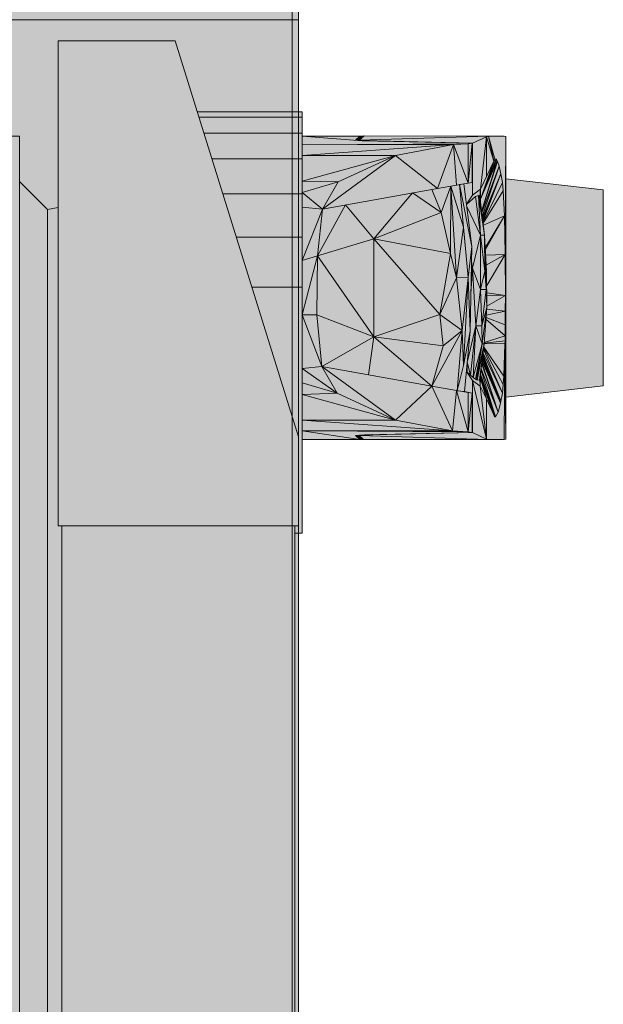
# Model space of a CAD drawing. Header units: metres. Extents: x -3.6 to 85.2, y -11 to 16.8.
# Tile 194 of 256: x 30.8731 to 30.9521, y 2.4168 to 2.55. Entities that reach past the tile are written whole.
import ezdxf

# ---------------------------------------------------------------- set-up
doc = ezdxf.new("R2010")
doc.units = ezdxf.units.M
doc.header["$MEASUREMENT"] = 0
for name, color, linetype in [('653 - Abdeckung.TB Verkofferung', 7, 'Continuous'), ('Neubau_612 - Struktur.Stahlbau', 7, 'Continuous'), ('Neubau_701 - Einrichtung.Möbel', 7, 'Continuous')]:
    doc.layers.add(name, color=color, linetype=linetype)

msp = doc.modelspace()

# ---------------------------------------------------------------- hatches: boundary and pattern name
at = {"layer": '653 - Abdeckung.TB Verkofferung', "linetype": 'Continuous', "lineweight": 0, "true_color": 0x1c1c1c}
for points in [[(30.08488, 3.34998), (30.91083, 3.34998), (30.91083, 2.54998), (30.08488, 2.54998)], [(30.08488, 2.54998), (30.91083, 2.54998), (30.91083, 1.74998), (30.08488, 1.74998)]]:
    msp.add_hatch(color=250, dxfattribs=at).paths.add_polyline_path(points)
at = {"layer": 'Neubau_701 - Einrichtung.Möbel', "linetype": 'Continuous', "lineweight": 0, "true_color": 0x3a3a3a}
for points in [[(30.89412, 2.54713), (30.87831, 2.54713), (30.87831, 2.48155), (30.91083, 2.48155), (30.91083, 2.49357), (30.89413, 2.54711)], [(30.91133, 2.5375), (30.89713, 2.5375), (30.89736, 2.53678), (30.91133, 2.53678)], [(30.91133, 2.53678), (30.89736, 2.53678), (30.89802, 2.53465), (30.91133, 2.53465)], [(30.91133, 2.53465), (30.89802, 2.53465), (30.89911, 2.53117), (30.91133, 2.53117)], [(30.91133, 2.53424), (30.91941, 2.5336), (30.91859, 2.53368), (30.91851, 2.53369), (30.9191, 2.53424)], [(30.91133, 2.53424), (30.91133, 2.53305), (30.91941, 2.5336)], [(30.91851, 2.53369), (30.91859, 2.53368), (30.919, 2.53364), (30.91901, 2.53369), (30.91905, 2.53372), (30.9191, 2.53424)], [(30.91968, 2.53429), (30.91901, 2.53369), (30.93651, 2.53424)], [(30.93651, 2.53424), (30.91901, 2.53369), (30.91957, 2.53363), (30.93435, 2.53329), (30.93627, 2.53416)], [(30.9191, 2.53424), (30.91905, 2.53372), (30.91962, 2.53424)], [(30.93627, 2.53416), (30.93435, 2.53329), (30.93435, 2.52623), (30.93545, 2.52705)], [(30.93545, 2.52705), (30.93627, 2.5288), (30.93627, 2.53416)], [(30.93627, 2.53416), (30.93723, 2.53086), (30.93651, 2.53424)], [(30.93627, 2.53416), (30.93627, 2.5288), (30.93723, 2.53086)], [(30.93739, 2.53113), (30.93756, 2.53111), (30.93759, 2.53109), (30.9377, 2.53089), (30.93774, 2.53081), (30.93796, 2.53015), (30.9382, 2.52912), (30.9384, 2.52796), (30.93852, 2.52684), (30.9387, 2.52347), (30.9388, 2.51821), (30.93885, 2.53417), (30.93865, 2.53424), (30.93651, 2.53424)], [(30.93651, 2.53424), (30.93723, 2.53086), (30.93739, 2.53113)], [(30.93885, 2.53417), (30.9388, 2.51821), (30.93885, 2.49326)], [(30.91941, 2.5336), (30.91133, 2.53305), (30.93379, 2.53318)], [(30.93379, 2.53318), (30.91133, 2.53305), (30.93177, 2.53308)], [(30.93177, 2.53308), (30.91133, 2.53162), (30.92393, 2.53162)], [(30.93177, 2.53308), (30.91133, 2.53305), (30.91133, 2.53162)], [(30.919, 2.53364), (30.91906, 2.53364), (30.91907, 2.53367), (30.91901, 2.53369)], [(30.91907, 2.53367), (30.91956, 2.53363), (30.91901, 2.53369)], [(30.91906, 2.53364), (30.91941, 2.5336), (30.91956, 2.5336), (30.91957, 2.53363), (30.91907, 2.53367)], [(30.93379, 2.53318), (30.93431, 2.53328), (30.91941, 2.5336)], [(30.91957, 2.53363), (30.91956, 2.5336), (30.91957, 2.5336)], [(30.91957, 2.53363), (30.91959, 2.5336), (30.91973, 2.5336)], [(30.91957, 2.53363), (30.91973, 2.5336), (30.93431, 2.53328), (30.93431, 2.53326), (30.93435, 2.53329)], [(30.91957, 2.53363), (30.91957, 2.5336), (30.91959, 2.5336)], [(30.92393, 2.53162), (30.92961, 2.52714), (30.93177, 2.53308)], [(30.93177, 2.53308), (30.92961, 2.52714), (30.93221, 2.52761)], [(30.93177, 2.53308), (30.93379, 2.52789), (30.93379, 2.53318)], [(30.93221, 2.52761), (30.93379, 2.52789), (30.93177, 2.53308)], [(30.93435, 2.53329), (30.93431, 2.53326), (30.93431, 2.52798), (30.93318, 2.52778), (30.93354, 2.52505), (30.93435, 2.52623)], [(30.93431, 2.53328), (30.93379, 2.52789), (30.93431, 2.52798)], [(30.93431, 2.53328), (30.93379, 2.53318), (30.93379, 2.52789)], [(30.91133, 2.52813), (30.92393, 2.53162), (30.91133, 2.53162)], [(30.91133, 2.52813), (30.91617, 2.52804), (30.92393, 2.53162)], [(30.92393, 2.53162), (30.91406, 2.52437), (30.92961, 2.52714)], [(30.92393, 2.53162), (30.91617, 2.52804), (30.91406, 2.52437)], [(30.91133, 2.53117), (30.89911, 2.53117), (30.90058, 2.52644), (30.91133, 2.52644)], [(30.93739, 2.53113), (30.93723, 2.53086), (30.93545, 2.52571)], [(30.93545, 2.52571), (30.93756, 2.53111), (30.93739, 2.53113)], [(30.93545, 2.52571), (30.93759, 2.53109), (30.93756, 2.53111)], [(30.93759, 2.53109), (30.93545, 2.52571), (30.9377, 2.53089)], [(30.9377, 2.53089), (30.93545, 2.52571), (30.93545, 2.52515), (30.93559, 2.52403)], [(30.93655, 2.52937), (30.93662, 2.52956), (30.93545, 2.52705), (30.93545, 2.52571), (30.93723, 2.53086)], [(30.9377, 2.53089), (30.93559, 2.52402), (30.93774, 2.53081)], [(30.93774, 2.53081), (30.93559, 2.52402), (30.9356, 2.52396), (30.93796, 2.53015)], [(30.93723, 2.53086), (30.93662, 2.52956), (30.93655, 2.52937)], [(30.9356, 2.52396), (30.93561, 2.52385), (30.93796, 2.53015)], [(30.93561, 2.52385), (30.93568, 2.52335), (30.93796, 2.53015)], [(30.93568, 2.52335), (30.93569, 2.52325), (30.9382, 2.52912), (30.93796, 2.53015)], [(30.93569, 2.52325), (30.93573, 2.52295), (30.9382, 2.52912)], [(30.93573, 2.52295), (30.93576, 2.5227), (30.9382, 2.52912)], [(30.93576, 2.5227), (30.93578, 2.52258), (30.9384, 2.52796), (30.9382, 2.52912)], [(30.87309, 1.77187), (30.87687, 1.77565), (30.87687, 2.52432), (30.87309, 2.52809)], [(30.91133, 2.52659), (30.91617, 2.52804), (30.91133, 2.52813)], [(30.91617, 2.52804), (30.91133, 2.52659), (30.91406, 2.52437)], [(30.93261, 2.52768), (30.93145, 2.52747), (30.93312, 2.52193)], [(30.93379, 2.52789), (30.93261, 2.52768), (30.93318, 2.52778)], [(30.93318, 2.52778), (30.93261, 2.52768), (30.93429, 2.51931)], [(30.93379, 2.51512), (30.93429, 2.51931), (30.93261, 2.52768)], [(30.93312, 2.52193), (30.93379, 2.51512), (30.93261, 2.52768)], [(30.93379, 2.52789), (30.93318, 2.52778), (30.93431, 2.52798)], [(30.9384, 2.52796), (30.93578, 2.52258), (30.93579, 2.52248), (30.93852, 2.52684)], [(30.93885, 2.49895), (30.95206, 2.50048), (30.95206, 2.52695), (30.93885, 2.52848)], [(30.91133, 2.52644), (30.90058, 2.52644), (30.9024, 2.52059), (30.91133, 2.52059)], [(30.91133, 2.52659), (30.91133, 2.52464), (30.91406, 2.52437)], [(30.92625, 2.52655), (30.91718, 2.52493), (30.92099, 2.52033)], [(30.92099, 2.52033), (30.93014, 2.52389), (30.92625, 2.52655)], [(30.92886, 2.52701), (30.92625, 2.52655), (30.93014, 2.52389)], [(30.93145, 2.52747), (30.92886, 2.52701), (30.93014, 2.52389)], [(30.93014, 2.52389), (30.93136, 2.51837), (30.93145, 2.52747)], [(30.93136, 2.51837), (30.93221, 2.51505), (30.93145, 2.52747)], [(30.93221, 2.51505), (30.93312, 2.52193), (30.93145, 2.52747)], [(30.93435, 2.52623), (30.93354, 2.52505), (30.93354, 2.52501), (30.93475, 2.52605), (30.93517, 2.52621), (30.93534, 2.52601), (30.93545, 2.52705)], [(30.93517, 2.52621), (30.93475, 2.52605), (30.93544, 2.52085)], [(30.93544, 2.52085), (30.93599, 2.52085), (30.93517, 2.52621)], [(30.93517, 2.52621), (30.93599, 2.52085), (30.93534, 2.52601)], [(30.93545, 2.52705), (30.93534, 2.52601), (30.93545, 2.52571)], [(30.93579, 2.52248), (30.93583, 2.52217), (30.9387, 2.52347), (30.93852, 2.52684)], [(30.91339, 2.51805), (30.92099, 2.52033), (30.91718, 2.52493)], [(30.91406, 2.52437), (30.91339, 2.51805), (30.91718, 2.52493)], [(30.93475, 2.52605), (30.93354, 2.52501), (30.93358, 2.52471), (30.93544, 2.52085)], [(30.93537, 2.52575), (30.93545, 2.52571), (30.93534, 2.52601)], [(30.93545, 2.52515), (30.93545, 2.52571), (30.93537, 2.52575)], [(30.87687, 2.52432), (30.87687, 1.77565), (30.87831, 1.77539), (30.87831, 1.81872), (30.87881, 1.81872), (30.87881, 2.48155), (30.87831, 2.48155), (30.87831, 2.52457)], [(30.91133, 2.52464), (30.91133, 2.5174), (30.91406, 2.52437)], [(30.91133, 2.5174), (30.91339, 2.51805), (30.91406, 2.52437)], [(30.92099, 2.52033), (30.93136, 2.51837), (30.93014, 2.52389)], [(30.93358, 2.52471), (30.93429, 2.51931), (30.93424, 2.5173), (30.93434, 2.51638), (30.93544, 2.52085)], [(30.93858, 2.52342), (30.93583, 2.52217), (30.93599, 2.52085), (30.93609, 2.51912), (30.93858, 2.52328)], [(30.9387, 2.52347), (30.93609, 2.51912), (30.9361, 2.51892)], [(30.9361, 2.51892), (30.93615, 2.51813), (30.9388, 2.51821), (30.9387, 2.52347)], [(30.9387, 2.52347), (30.93858, 2.52342), (30.93858, 2.52328)], [(30.93312, 2.52193), (30.93221, 2.51505), (30.93379, 2.51512)], [(30.93544, 2.52085), (30.93434, 2.51638), (30.93543, 2.51349)], [(30.93544, 2.52085), (30.93543, 2.51349), (30.93601, 2.51595)], [(30.93599, 2.52085), (30.93544, 2.52085), (30.93601, 2.51595)], [(30.93599, 2.52085), (30.93601, 2.51595), (30.93623, 2.51349)], [(30.93623, 2.51349), (30.93627, 2.51595), (30.93599, 2.52085)], [(30.90452, 2.5138), (30.91133, 2.5138), (30.91133, 2.52059), (30.9024, 2.52059)], [(30.92099, 2.50709), (30.92099, 2.52033), (30.91339, 2.51805)], [(30.93136, 2.51837), (30.92099, 2.52033), (30.92995, 2.51009)], [(30.92099, 2.52033), (30.92099, 2.50709), (30.92995, 2.51009)], [(30.93221, 2.51505), (30.93136, 2.51837), (30.92995, 2.51009)], [(30.93403, 2.50787), (30.93429, 2.51931), (30.93379, 2.51512)], [(30.93615, 2.51813), (30.93622, 2.51679), (30.93858, 2.51809), (30.93858, 2.5182)], [(30.9388, 2.51821), (30.93622, 2.51679), (30.93627, 2.51595), (30.93628, 2.51401)], [(30.93628, 2.51401), (30.93628, 2.51304), (30.93881, 2.51266), (30.9388, 2.51821)], [(30.93858, 2.5182), (30.93858, 2.51809), (30.93874, 2.51818), (30.93874, 2.51821)], [(30.93874, 2.51821), (30.93874, 2.51818), (30.9388, 2.51821)], [(30.9388, 2.51821), (30.93881, 2.51266), (30.93885, 2.4941)], [(30.91133, 2.51005), (30.91339, 2.51805), (30.91133, 2.5174)], [(30.91328, 2.51005), (30.91339, 2.51805), (30.91133, 2.51005)], [(30.92099, 2.50709), (30.91339, 2.51805), (30.91328, 2.51005)], [(30.93417, 2.51391), (30.93434, 2.51638), (30.93424, 2.5173)], [(30.93434, 2.51638), (30.93414, 2.5129), (30.93403, 2.50787), (30.93366, 2.50381), (30.93483, 2.50859)], [(30.93417, 2.51391), (30.93414, 2.5129), (30.93434, 2.51638)], [(30.93434, 2.51638), (30.93483, 2.50859), (30.93543, 2.51349)], [(30.93543, 2.51349), (30.93623, 2.51349), (30.93601, 2.51595)], [(30.93623, 2.51349), (30.93628, 2.51116), (30.93628, 2.51156), (30.93627, 2.51595)], [(30.92995, 2.51009), (30.93294, 2.50795), (30.93221, 2.51505)], [(30.93379, 2.51512), (30.93221, 2.51505), (30.93294, 2.50795)], [(30.93379, 2.51512), (30.93294, 2.50795), (30.93316, 2.50323)], [(30.93379, 2.51512), (30.93316, 2.50323), (30.93403, 2.50787)], [(30.90452, 2.5138), (30.91083, 2.49357), (30.91083, 2.48155), (30.91033, 2.48155), (30.91033, 2.48055), (30.91133, 2.48055), (30.91133, 2.5138)], [(30.93543, 2.51349), (30.93483, 2.50859), (30.9356, 2.50859)], [(30.93543, 2.51349), (30.9356, 2.50859), (30.93623, 2.51349)], [(30.93629, 2.51104), (30.93623, 2.51349), (30.9356, 2.50859)], [(30.93628, 2.51272), (30.93881, 2.51266), (30.93628, 2.51304)], [(30.93629, 2.51122), (30.93629, 2.51104), (30.93627, 2.51083), (30.9388, 2.51056), (30.93881, 2.51266)], [(30.93629, 2.51122), (30.93881, 2.51266), (30.93628, 2.51272)], [(30.93628, 2.51116), (30.93629, 2.51104), (30.93628, 2.51156)], [(30.93881, 2.51266), (30.9388, 2.51056), (30.93885, 2.4941)], [(30.93629, 2.51104), (30.9356, 2.50859), (30.93566, 2.50614)], [(30.93595, 2.50614), (30.93629, 2.51104), (30.93566, 2.50614)], [(30.93622, 2.51001), (30.93619, 2.5097), (30.93879, 2.50871), (30.9388, 2.51056)], [(30.93622, 2.51001), (30.93858, 2.51052), (30.93858, 2.51059), (30.93627, 2.51083)], [(30.93858, 2.51059), (30.93858, 2.51052), (30.93869, 2.51054), (30.93869, 2.51058)], [(30.93869, 2.51054), (30.9388, 2.51056), (30.93869, 2.51058)], [(30.93879, 2.50871), (30.93885, 2.4941), (30.9388, 2.51056)], [(30.91133, 2.50279), (30.91397, 2.50307), (30.91133, 2.51005)], [(30.91328, 2.51005), (30.91133, 2.51005), (30.91397, 2.50307)], [(30.91397, 2.50307), (30.92099, 2.50709), (30.91328, 2.51005)], [(30.92995, 2.51009), (30.92099, 2.50709), (30.93041, 2.50587)], [(30.92995, 2.51009), (30.93041, 2.50587), (30.93294, 2.50795)], [(30.93618, 2.50946), (30.93596, 2.50633), (30.93877, 2.50723)], [(30.93619, 2.5097), (30.93618, 2.50946), (30.93877, 2.50723), (30.93879, 2.50871)], [(30.92886, 2.50042), (30.9323, 2.4998), (30.93294, 2.50795)], [(30.93294, 2.50795), (30.93041, 2.50587), (30.92886, 2.50042)], [(30.9323, 2.4998), (30.93316, 2.50323), (30.93294, 2.50795)], [(30.93316, 2.50323), (30.9323, 2.4998), (30.93329, 2.49968), (30.93403, 2.50787)], [(30.93366, 2.50381), (30.93365, 2.50365), (30.93407, 2.50192), (30.93483, 2.50859)], [(30.93407, 2.50192), (30.93444, 2.5016), (30.93483, 2.50859)], [(30.93483, 2.50859), (30.93444, 2.5016), (30.93566, 2.50614)], [(30.93483, 2.50859), (30.93566, 2.50614), (30.9356, 2.50859)], [(30.93879, 2.50871), (30.93877, 2.50723), (30.93885, 2.49326)], [(30.91397, 2.50307), (30.92027, 2.50195), (30.92099, 2.50709)], [(30.92027, 2.50195), (30.92886, 2.50042), (30.92099, 2.50709)], [(30.92099, 2.50709), (30.92886, 2.50042), (30.93041, 2.50587)], [(30.93596, 2.50624), (30.93595, 2.50618), (30.93875, 2.50613), (30.93876, 2.50655)], [(30.93596, 2.50633), (30.93596, 2.50624), (30.93876, 2.50655), (30.93877, 2.50723)], [(30.93876, 2.50655), (30.93875, 2.50613), (30.93885, 2.4941)], [(30.93877, 2.50723), (30.93876, 2.50655), (30.93885, 2.4941)], [(30.93566, 2.50614), (30.93444, 2.5016), (30.93476, 2.50138)], [(30.93476, 2.50138), (30.93492, 2.50129), (30.93566, 2.50614)], [(30.93492, 2.50129), (30.935, 2.50125), (30.93595, 2.50614)], [(30.93492, 2.50129), (30.93595, 2.50614), (30.93566, 2.50614)], [(30.935, 2.50125), (30.9353, 2.50127), (30.93595, 2.50614)], [(30.9359, 2.50578), (30.9353, 2.50127), (30.93534, 2.50142), (30.93582, 2.50514)], [(30.93579, 2.50487), (30.93577, 2.50475), (30.93821, 2.49839), (30.9384, 2.49946)], [(30.93582, 2.50514), (30.93579, 2.50487), (30.9384, 2.49946), (30.93586, 2.50542)], [(30.9359, 2.50579), (30.93582, 2.50514), (30.93595, 2.50614)], [(30.93586, 2.50542), (30.9384, 2.49946), (30.93852, 2.50064), (30.93587, 2.50555)], [(30.93589, 2.50567), (30.93587, 2.50555), (30.93852, 2.50064), (30.9386, 2.50179)], [(30.93595, 2.50618), (30.93595, 2.50614), (30.93589, 2.50567), (30.9386, 2.50179), (30.93875, 2.50613)], [(30.9386, 2.50179), (30.93852, 2.50064), (30.9384, 2.49946), (30.93821, 2.49839), (30.93816, 2.49814), (30.93784, 2.49689), (30.93749, 2.49627), (30.9374, 2.49629), (30.9373, 2.49641), (30.93702, 2.49702), (30.93655, 2.49807), (30.93627, 2.49869), (30.93627, 2.49327), (30.9365, 2.49319), (30.93865, 2.49319), (30.93875, 2.50613)], [(30.93865, 2.49319), (30.93885, 2.49326), (30.93875, 2.50613)], [(30.93365, 2.50365), (30.93364, 2.50349), (30.93362, 2.50233), (30.93407, 2.50192)], [(30.93562, 2.50358), (30.9356, 2.50343), (30.93784, 2.49689)], [(30.93563, 2.50368), (30.93562, 2.50358), (30.93784, 2.49689)], [(30.93565, 2.50379), (30.93563, 2.50368), (30.93784, 2.49689), (30.93816, 2.49814)], [(30.93569, 2.50409), (30.93565, 2.50379), (30.93816, 2.49814)], [(30.93569, 2.50409), (30.93816, 2.49814), (30.9357, 2.50417)], [(30.9357, 2.50417), (30.93816, 2.49814), (30.93573, 2.50443)], [(30.93574, 2.50452), (30.93573, 2.50445), (30.93821, 2.49839)], [(30.93573, 2.50445), (30.93573, 2.50443), (30.93816, 2.49814), (30.93821, 2.49839)], [(30.93574, 2.50452), (30.93821, 2.49839), (30.93577, 2.50475)], [(30.91133, 2.50279), (30.91607, 2.49947), (30.91397, 2.50307)], [(30.91133, 2.50086), (30.91607, 2.49947), (30.91133, 2.50279)], [(30.92392, 2.49581), (30.91397, 2.50307), (30.91607, 2.49947)], [(30.92886, 2.50042), (30.91397, 2.50307), (30.92392, 2.49581)], [(30.91397, 2.50307), (30.92886, 2.50042), (30.92027, 2.50195)], [(30.93354, 2.50239), (30.93329, 2.49968), (30.93431, 2.49945), (30.93431, 2.49417), (30.93435, 2.49414), (30.93435, 2.5012)], [(30.93354, 2.50242), (30.93362, 2.50233), (30.93364, 2.50349)], [(30.93354, 2.50239), (30.93435, 2.5012), (30.93539, 2.50043), (30.93534, 2.50142), (30.9353, 2.50127), (30.935, 2.50125), (30.93492, 2.50129), (30.93476, 2.50138), (30.93444, 2.5016), (30.93407, 2.50192), (30.93362, 2.50233), (30.93354, 2.50242)], [(30.9355, 2.50267), (30.93542, 2.50205), (30.93749, 2.49627)], [(30.93551, 2.5027), (30.9355, 2.50267), (30.93749, 2.49627), (30.93784, 2.49689)], [(30.93552, 2.50276), (30.93551, 2.5027), (30.93784, 2.49689)], [(30.9356, 2.50343), (30.93552, 2.50276), (30.93784, 2.49689)], [(30.93627, 2.49327), (30.93539, 2.50043), (30.93435, 2.5012)], [(30.93435, 2.5012), (30.93435, 2.49414), (30.93627, 2.49327)], [(30.93534, 2.50142), (30.93545, 2.50178), (30.93542, 2.50194), (30.93541, 2.50195)], [(30.93534, 2.50142), (30.93545, 2.50149), (30.93545, 2.50178)], [(30.93545, 2.50149), (30.93534, 2.50142), (30.93539, 2.50043)], [(30.93545, 2.50149), (30.93539, 2.50043), (30.93627, 2.49869)], [(30.93542, 2.50205), (30.93541, 2.50195), (30.93545, 2.50178), (30.93749, 2.49627)], [(30.93545, 2.50154), (30.93749, 2.49627), (30.93545, 2.50178)], [(30.93545, 2.50154), (30.9373, 2.49641), (30.93749, 2.49627)], [(30.9373, 2.49641), (30.93545, 2.50154), (30.93545, 2.50149)], [(30.93627, 2.49869), (30.9373, 2.49641), (30.93545, 2.50149)], [(30.91133, 2.4993), (30.91607, 2.49947), (30.91133, 2.50086)], [(30.92886, 2.50042), (30.92392, 2.49581), (30.93165, 2.49436)], [(30.93221, 2.49982), (30.92886, 2.50042), (30.93165, 2.49436)], [(30.93221, 2.49982), (30.93165, 2.49436), (30.93379, 2.49425)], [(30.93379, 2.49425), (30.93379, 2.49954), (30.93221, 2.49982)], [(30.9323, 2.4998), (30.93379, 2.49954), (30.93329, 2.49968)], [(30.93329, 2.49968), (30.93379, 2.49954), (30.93431, 2.49945)], [(30.93379, 2.49425), (30.93431, 2.49945), (30.93379, 2.49954)], [(30.93539, 2.50043), (30.93627, 2.49327), (30.93627, 2.49869)], [(30.91133, 2.4993), (30.92392, 2.49581), (30.91607, 2.49947)], [(30.91133, 2.49581), (30.92392, 2.49581), (30.91133, 2.4993)], [(30.93379, 2.49425), (30.93431, 2.49415), (30.93431, 2.49945)], [(30.93655, 2.49807), (30.93702, 2.49702), (30.9373, 2.49641)], [(30.91133, 2.49581), (30.93165, 2.49436), (30.92392, 2.49581)], [(30.91133, 2.49581), (30.91133, 2.49438), (30.93165, 2.49436)], [(30.9373, 2.49641), (30.9374, 2.49629), (30.93749, 2.49627), (30.93747, 2.49629)], [(30.91133, 2.49319), (30.9191, 2.49319), (30.91133, 2.49438)], [(30.9191, 2.49319), (30.91851, 2.49375), (30.91861, 2.49375), (30.91974, 2.49384), (30.93431, 2.49415), (30.93379, 2.49425), (30.91133, 2.49438)], [(30.91133, 2.49438), (30.93379, 2.49425), (30.93165, 2.49436)], [(30.91851, 2.49374), (30.9191, 2.49319), (30.91905, 2.4937), (30.91901, 2.49374), (30.91901, 2.49378)], [(30.92082, 2.49384), (30.91913, 2.49377), (30.91901, 2.49374), (30.9365, 2.49319), (30.93627, 2.49327), (30.93435, 2.49414)], [(30.91901, 2.49378), (30.91901, 2.49374), (30.91907, 2.49376), (30.91907, 2.49378)], [(30.9365, 2.49319), (30.91901, 2.49374), (30.91961, 2.49319)], [(30.9191, 2.49319), (30.91917, 2.49359), (30.91905, 2.4937)], [(30.91913, 2.49379), (30.91907, 2.49378), (30.91907, 2.49376), (30.91913, 2.49377)], [(30.91917, 2.49359), (30.9191, 2.49319), (30.91961, 2.49319)], [(30.91974, 2.49384), (30.91914, 2.49379), (30.91913, 2.49377), (30.92082, 2.49384), (30.92081, 2.49386)], [(30.93431, 2.49417), (30.93431, 2.49415), (30.92089, 2.49386), (30.92082, 2.49384), (30.93435, 2.49414)], [(30.92089, 2.49386), (30.92082, 2.49386), (30.92082, 2.49384)], [(30.91033, 2.48155), (30.87881, 2.48155), (30.87881, 1.81872), (30.91033, 1.81872)]]:
    msp.add_hatch(color=250, dxfattribs=at).paths.add_polyline_path(points)

# ---------------------------------------------------------------- linework, layer by layer
at = {"layer": '653 - Abdeckung.TB Verkofferung', "color": 1, "linetype": 'Continuous', "lineweight": 18, "flags": 128}
for points in [[(30.08488, 3.34998), (30.91083, 3.34998), (30.91083, 2.54998), (30.08488, 2.54998)], [(30.08488, 2.54998), (30.91083, 2.54998), (30.91083, 1.74998), (30.08488, 1.74998)]]:
    msp.add_lwpolyline(points, close=True, dxfattribs=at)
at = {"layer": 'Neubau_612 - Struktur.Stahlbau', "color": 1, "linetype": 'Continuous', "lineweight": 13}
msp.add_line((30.90997, 0.38998), (30.90997, 5.40998), dxfattribs=at)
at = {"layer": 'Neubau_701 - Einrichtung.Möbel', "color": 7, "linetype": 'Continuous', "lineweight": 13, "true_color": 0xebebeb}
for p, q in [((30.87831, 2.54713), (30.87831, 2.48155)), ((30.87831, 2.54713), (30.89412, 2.54713)), ((30.89412, 2.54713), (30.89413, 2.54711)), ((30.89413, 2.54711), (30.91083, 2.49357)), ((30.91133, 2.5375), (30.89713, 2.5375)), ((30.91133, 2.53678), (30.91133, 2.5375)), ((30.89736, 2.53678), (30.91133, 2.53678)), ((30.91133, 2.53465), (30.91133, 2.53678)), ((30.81431, 2.53421), (30.87309, 2.53421)), ((30.87309, 2.53421), (30.87309, 1.76575)), ((30.91133, 2.53465), (30.89802, 2.53465)), ((30.91133, 2.53117), (30.91133, 2.53465)), ((30.91133, 2.53424), (30.9191, 2.53424)), ((30.91941, 2.5336), (30.91133, 2.53424)), ((30.91851, 2.53369), (30.9191, 2.53424)), ((30.91968, 2.53429), (30.91901, 2.53369)), ((30.93651, 2.53424), (30.91901, 2.53369)), ((30.9191, 2.53424), (30.91905, 2.53372)), ((30.9191, 2.53424), (30.91962, 2.53424)), ((30.93651, 2.53424), (30.91968, 2.53429)), ((30.93627, 2.53416), (30.93435, 2.53329)), ((30.93545, 2.52705), (30.93627, 2.53416)), ((30.93651, 2.53424), (30.93627, 2.53416)), ((30.93627, 2.53416), (30.93627, 2.5288)), ((30.93627, 2.53416), (30.93723, 2.53086)), ((30.93865, 2.53424), (30.93651, 2.53424)), ((30.93739, 2.53113), (30.93651, 2.53424)), ((30.93723, 2.53086), (30.93651, 2.53424)), ((30.93885, 2.53417), (30.93865, 2.53424)), ((30.9388, 2.51821), (30.93885, 2.53417)), ((30.93885, 2.53417), (30.93885, 2.49326)), ((30.93379, 2.53318), (30.91133, 2.53305)), ((30.91133, 2.53162), (30.93177, 2.53308)), ((30.91133, 2.53305), (30.93177, 2.53308)), ((30.91851, 2.53369), (30.91941, 2.5336)), ((30.91901, 2.53369), (30.919, 2.53364)), ((30.91901, 2.53369), (30.91907, 2.53367)), ((30.91906, 2.53364), (30.91907, 2.53367)), ((30.91907, 2.53367), (30.91957, 2.53363)), ((30.91941, 2.5336), (30.93431, 2.53328)), ((30.91957, 2.53363), (30.91957, 2.5336)), ((30.91959, 2.5336), (30.91957, 2.53363)), ((30.91957, 2.53363), (30.91973, 2.5336)), ((30.93435, 2.53329), (30.91957, 2.53363)), ((30.93177, 2.53308), (30.92393, 2.53162)), ((30.93177, 2.53308), (30.92961, 2.52714)), ((30.93177, 2.53308), (30.93379, 2.53318)), ((30.93177, 2.53308), (30.93221, 2.52761)), ((30.93379, 2.52789), (30.93177, 2.53308)), ((30.93431, 2.53328), (30.93379, 2.53318)), ((30.93379, 2.52789), (30.93431, 2.53328)), ((30.93379, 2.53318), (30.93379, 2.52789)), ((30.93435, 2.53329), (30.93431, 2.53326)), ((30.93431, 2.53328), (30.93431, 2.52798)), ((30.93435, 2.52623), (30.93435, 2.53329)), ((30.92393, 2.53162), (30.91133, 2.53162)), ((30.92393, 2.53162), (30.91133, 2.52813)), ((30.91406, 2.52437), (30.92393, 2.53162)), ((30.91617, 2.52804), (30.92393, 2.53162)), ((30.92961, 2.52714), (30.92393, 2.53162)), ((30.91133, 2.53117), (30.89911, 2.53117)), ((30.91133, 2.52644), (30.91133, 2.53117)), ((30.93739, 2.53113), (30.93545, 2.52571)), ((30.93756, 2.53111), (30.93545, 2.52571)), ((30.93545, 2.52571), (30.93759, 2.53109)), ((30.93545, 2.52571), (30.9377, 2.53089)), ((30.93723, 2.53086), (30.93545, 2.52705)), ((30.93545, 2.52571), (30.93723, 2.53086)), ((30.9377, 2.53089), (30.93559, 2.52403)), ((30.93559, 2.52402), (30.93774, 2.53081)), ((30.93723, 2.53086), (30.93739, 2.53113)), ((30.93756, 2.53111), (30.93739, 2.53113)), ((30.93759, 2.53109), (30.93756, 2.53111)), ((30.9377, 2.53089), (30.93759, 2.53109)), ((30.93774, 2.53081), (30.9377, 2.53089)), ((30.93774, 2.53081), (30.93796, 2.53015)), ((30.93796, 2.53015), (30.9356, 2.52396)), ((30.93796, 2.53015), (30.93561, 2.52385)), ((30.93568, 2.52335), (30.93796, 2.53015)), ((30.93569, 2.52325), (30.9382, 2.52912)), ((30.9382, 2.52912), (30.93573, 2.52295)), ((30.93576, 2.5227), (30.9382, 2.52912)), ((30.9382, 2.52912), (30.93796, 2.53015)), ((30.9384, 2.52796), (30.9382, 2.52912)), ((30.87309, 2.52809), (30.87687, 2.52432)), ((30.91617, 2.52804), (30.91133, 2.52813)), ((30.91617, 2.52804), (30.91133, 2.52659)), ((30.91406, 2.52437), (30.91617, 2.52804)), ((30.92961, 2.52714), (30.93221, 2.52761)), ((30.93221, 2.52761), (30.93379, 2.52789)), ((30.93318, 2.52778), (30.93261, 2.52768)), ((30.93379, 2.51512), (30.93261, 2.52768)), ((30.93261, 2.52768), (30.93429, 2.51931)), ((30.93312, 2.52193), (30.93261, 2.52768)), ((30.93318, 2.52778), (30.93379, 2.52789)), ((30.93429, 2.51931), (30.93318, 2.52778)), ((30.93379, 2.52789), (30.93431, 2.52798)), ((30.9384, 2.52796), (30.93578, 2.52258)), ((30.93852, 2.52684), (30.9384, 2.52796)), ((30.95206, 2.52695), (30.93885, 2.52848)), ((30.90058, 2.52644), (30.91133, 2.52644)), ((30.91406, 2.52437), (30.91133, 2.52659)), ((30.91133, 2.52059), (30.91133, 2.52644)), ((30.92961, 2.52714), (30.91406, 2.52437)), ((30.92099, 2.52033), (30.92625, 2.52655)), ((30.92625, 2.52655), (30.93014, 2.52389)), ((30.92886, 2.52701), (30.93014, 2.52389)), ((30.93014, 2.52389), (30.93145, 2.52747)), ((30.93136, 2.51837), (30.93145, 2.52747)), ((30.93145, 2.52747), (30.93221, 2.51505)), ((30.93145, 2.52747), (30.93312, 2.52193)), ((30.93354, 2.52505), (30.93435, 2.52623)), ((30.93435, 2.52623), (30.93545, 2.52705)), ((30.93475, 2.52605), (30.93517, 2.52621)), ((30.93517, 2.52621), (30.93544, 2.52085)), ((30.93517, 2.52621), (30.93599, 2.52085)), ((30.93517, 2.52621), (30.93534, 2.52601)), ((30.93534, 2.52601), (30.93545, 2.52705)), ((30.93545, 2.52705), (30.93545, 2.52571)), ((30.93579, 2.52248), (30.93852, 2.52684)), ((30.93852, 2.52684), (30.9387, 2.52347)), ((30.95206, 2.52695), (30.95206, 2.50048)), ((30.91339, 2.51805), (30.91718, 2.52493)), ((30.91718, 2.52493), (30.92099, 2.52033)), ((30.93475, 2.52605), (30.93354, 2.52501)), ((30.93544, 2.52085), (30.93475, 2.52605)), ((30.93545, 2.52571), (30.93534, 2.52601)), ((30.93534, 2.52601), (30.93599, 2.52085)), ((30.93537, 2.52575), (30.93545, 2.52571)), ((30.93545, 2.52515), (30.93545, 2.52571)), ((30.87687, 2.52432), (30.87831, 2.52457)), ((30.87687, 1.77565), (30.87687, 2.52432)), ((30.91133, 2.52464), (30.91406, 2.52437)), ((30.91133, 2.5174), (30.91406, 2.52437)), ((30.91406, 2.52437), (30.91339, 2.51805)), ((30.92099, 2.52033), (30.93014, 2.52389)), ((30.93014, 2.52389), (30.93136, 2.51837)), ((30.93358, 2.52471), (30.93544, 2.52085)), ((30.9387, 2.52347), (30.93583, 2.52217)), ((30.93609, 2.51912), (30.9387, 2.52347)), ((30.9361, 2.51892), (30.9387, 2.52347)), ((30.93858, 2.52328), (30.93858, 2.52342)), ((30.9387, 2.52347), (30.9388, 2.51821)), ((30.93221, 2.51505), (30.93312, 2.52193)), ((30.93312, 2.52193), (30.93379, 2.51512)), ((30.93434, 2.51638), (30.93544, 2.52085)), ((30.93544, 2.52085), (30.93543, 2.51349)), ((30.93599, 2.52085), (30.93544, 2.52085)), ((30.93544, 2.52085), (30.93601, 2.51595)), ((30.93599, 2.52085), (30.93623, 2.51349)), ((30.93601, 2.51595), (30.93599, 2.52085)), ((30.93599, 2.52085), (30.93627, 2.51595)), ((30.91133, 2.52059), (30.9024, 2.52059)), ((30.91133, 2.5138), (30.91133, 2.52059)), ((30.92099, 2.52033), (30.91339, 2.51805)), ((30.93136, 2.51837), (30.92099, 2.52033)), ((30.92995, 2.51009), (30.92099, 2.52033)), ((30.92099, 2.50709), (30.92099, 2.52033)), ((30.93136, 2.51837), (30.92995, 2.51009)), ((30.93221, 2.51505), (30.93136, 2.51837)), ((30.93379, 2.51512), (30.93429, 2.51931)), ((30.93429, 2.51931), (30.93403, 2.50787)), ((30.9388, 2.51821), (30.93615, 2.51813)), ((30.93622, 2.51679), (30.9388, 2.51821)), ((30.93628, 2.51401), (30.9388, 2.51821)), ((30.93858, 2.51809), (30.93858, 2.5182)), ((30.93874, 2.51821), (30.93874, 2.51818)), ((30.9388, 2.51821), (30.93881, 2.51266)), ((30.91339, 2.51805), (30.91133, 2.5174)), ((30.91339, 2.51805), (30.91133, 2.51005)), ((30.91328, 2.51005), (30.91339, 2.51805)), ((30.91339, 2.51805), (30.92099, 2.50709)), ((30.93434, 2.51638), (30.93424, 2.5173)), ((30.93434, 2.51638), (30.93414, 2.5129)), ((30.93417, 2.51391), (30.93434, 2.51638)), ((30.93543, 2.51349), (30.93434, 2.51638)), ((30.93483, 2.50859), (30.93434, 2.51638)), ((30.93543, 2.51349), (30.93601, 2.51595)), ((30.93601, 2.51595), (30.93623, 2.51349)), ((30.93623, 2.51349), (30.93627, 2.51595)), ((30.93627, 2.51595), (30.93629, 2.51104)), ((30.92995, 2.51009), (30.93221, 2.51505)), ((30.93221, 2.51505), (30.93379, 2.51512)), ((30.93221, 2.51505), (30.93294, 2.50795)), ((30.93379, 2.51512), (30.93294, 2.50795)), ((30.93379, 2.51512), (30.93316, 2.50323)), ((30.93403, 2.50787), (30.93379, 2.51512)), ((30.90452, 2.5138), (30.91133, 2.5138)), ((30.91133, 2.48055), (30.91133, 2.5138)), ((30.93483, 2.50859), (30.93543, 2.51349)), ((30.9356, 2.50859), (30.93543, 2.51349)), ((30.93543, 2.51349), (30.93623, 2.51349)), ((30.93623, 2.51349), (30.9356, 2.50859)), ((30.93629, 2.51104), (30.93623, 2.51349)), ((30.93881, 2.51266), (30.93628, 2.51304)), ((30.93628, 2.51272), (30.93881, 2.51266)), ((30.93629, 2.51122), (30.93881, 2.51266)), ((30.9388, 2.51056), (30.93881, 2.51266)), ((30.93885, 2.49326), (30.93881, 2.51266)), ((30.9356, 2.50859), (30.93629, 2.51104)), ((30.93629, 2.51104), (30.93566, 2.50614)), ((30.93629, 2.51104), (30.93595, 2.50614)), ((30.93622, 2.51001), (30.9388, 2.51056)), ((30.9388, 2.51056), (30.93627, 2.51083)), ((30.93858, 2.51052), (30.93858, 2.51059)), ((30.93869, 2.51058), (30.93869, 2.51054)), ((30.93879, 2.50871), (30.9388, 2.51056)), ((30.93885, 2.49326), (30.9388, 2.51056)), ((30.91133, 2.51005), (30.91397, 2.50307)), ((30.91133, 2.51005), (30.91328, 2.51005)), ((30.92099, 2.50709), (30.91328, 2.51005)), ((30.91397, 2.50307), (30.91328, 2.51005)), ((30.92099, 2.50709), (30.92995, 2.51009)), ((30.93294, 2.50795), (30.92995, 2.51009)), ((30.92995, 2.51009), (30.93041, 2.50587)), ((30.93618, 2.50946), (30.93877, 2.50723)), ((30.93619, 2.5097), (30.93879, 2.50871)), ((30.92886, 2.50042), (30.93294, 2.50795)), ((30.93294, 2.50795), (30.93041, 2.50587)), ((30.93294, 2.50795), (30.9323, 2.4998)), ((30.93316, 2.50323), (30.93294, 2.50795)), ((30.93316, 2.50323), (30.93403, 2.50787)), ((30.93403, 2.50787), (30.93329, 2.49968)), ((30.93483, 2.50859), (30.93366, 2.50381)), ((30.93407, 2.50192), (30.93483, 2.50859)), ((30.93444, 2.5016), (30.93483, 2.50859)), ((30.93566, 2.50614), (30.93483, 2.50859)), ((30.93483, 2.50859), (30.9356, 2.50859)), ((30.9356, 2.50859), (30.93566, 2.50614)), ((30.93877, 2.50723), (30.93879, 2.50871)), ((30.93885, 2.49326), (30.93879, 2.50871)), ((30.91397, 2.50307), (30.92099, 2.50709)), ((30.92099, 2.50709), (30.92027, 2.50195)), ((30.93041, 2.50587), (30.92099, 2.50709)), ((30.92099, 2.50709), (30.92886, 2.50042)), ((30.93596, 2.50633), (30.93877, 2.50723)), ((30.93876, 2.50655), (30.93596, 2.50624)), ((30.93875, 2.50613), (30.93876, 2.50655)), ((30.93877, 2.50723), (30.93876, 2.50655)), ((30.93885, 2.49326), (30.93877, 2.50723)), ((30.93041, 2.50587), (30.92886, 2.50042)), ((30.93444, 2.5016), (30.93566, 2.50614)), ((30.93476, 2.50138), (30.93566, 2.50614)), ((30.93566, 2.50614), (30.93492, 2.50129)), ((30.93492, 2.50129), (30.93595, 2.50614)), ((30.93595, 2.50614), (30.935, 2.50125)), ((30.9353, 2.50127), (30.93595, 2.50614)), ((30.93595, 2.50614), (30.93534, 2.50142)), ((30.93595, 2.50614), (30.93566, 2.50614)), ((30.9384, 2.49946), (30.93579, 2.50487)), ((30.93586, 2.50542), (30.9384, 2.49946)), ((30.93852, 2.50064), (30.93587, 2.50555)), ((30.9386, 2.50179), (30.93589, 2.50567)), ((30.93595, 2.50618), (30.93875, 2.50613)), ((30.93875, 2.50613), (30.9386, 2.50179)), ((30.93865, 2.49319), (30.93875, 2.50613)), ((30.93875, 2.50613), (30.93885, 2.49326)), ((30.93365, 2.50365), (30.93407, 2.50192)), ((30.93784, 2.49689), (30.93562, 2.50358)), ((30.93784, 2.49689), (30.93563, 2.50368)), ((30.93816, 2.49814), (30.93565, 2.50379)), ((30.93569, 2.50409), (30.93816, 2.49814)), ((30.93816, 2.49814), (30.9357, 2.50417)), ((30.93821, 2.49839), (30.93573, 2.50445)), ((30.93816, 2.49814), (30.93573, 2.50443)), ((30.93574, 2.50452), (30.93821, 2.49839)), ((30.93821, 2.49839), (30.93577, 2.50475)), ((30.91397, 2.50307), (30.91133, 2.50279)), ((30.91607, 2.49947), (30.91133, 2.50279)), ((30.91607, 2.49947), (30.91397, 2.50307)), ((30.91397, 2.50307), (30.92392, 2.49581)), ((30.91397, 2.50307), (30.92886, 2.50042)), ((30.91397, 2.50307), (30.92027, 2.50195)), ((30.9323, 2.4998), (30.93316, 2.50323)), ((30.93354, 2.50242), (30.93362, 2.50233)), ((30.93435, 2.5012), (30.93354, 2.50239)), ((30.93362, 2.50233), (30.93364, 2.50349)), ((30.93362, 2.50233), (30.93407, 2.50192)), ((30.93749, 2.49627), (30.9355, 2.50267)), ((30.93551, 2.5027), (30.93784, 2.49689)), ((30.93784, 2.49689), (30.93552, 2.50276)), ((30.9356, 2.50343), (30.93784, 2.49689)), ((30.93407, 2.50192), (30.93444, 2.5016)), ((30.93435, 2.5012), (30.93539, 2.50043)), ((30.93435, 2.49414), (30.93435, 2.5012)), ((30.93627, 2.49327), (30.93435, 2.5012)), ((30.93444, 2.5016), (30.93476, 2.50138)), ((30.93492, 2.50129), (30.93476, 2.50138)), ((30.935, 2.50125), (30.93492, 2.50129)), ((30.935, 2.50125), (30.9353, 2.50127)), ((30.93534, 2.50142), (30.9353, 2.50127)), ((30.93545, 2.50178), (30.93534, 2.50142)), ((30.93545, 2.50149), (30.93534, 2.50142)), ((30.93534, 2.50142), (30.93539, 2.50043)), ((30.93545, 2.50149), (30.93539, 2.50043)), ((30.93545, 2.50178), (30.93541, 2.50195)), ((30.93542, 2.50205), (30.93749, 2.49627)), ((30.93749, 2.49627), (30.93545, 2.50178)), ((30.93545, 2.50178), (30.93545, 2.50149)), ((30.9373, 2.49641), (30.93545, 2.50154)), ((30.93545, 2.50154), (30.93749, 2.49627)), ((30.93627, 2.49869), (30.93545, 2.50149)), ((30.93545, 2.50149), (30.9373, 2.49641)), ((30.93852, 2.50064), (30.9386, 2.50179)), ((30.91133, 2.50086), (30.91607, 2.49947)), ((30.92392, 2.49581), (30.92886, 2.50042)), ((30.92886, 2.50042), (30.93165, 2.49436)), ((30.93221, 2.49982), (30.92886, 2.50042)), ((30.93221, 2.49982), (30.93165, 2.49436)), ((30.93379, 2.49954), (30.93221, 2.49982)), ((30.93379, 2.49425), (30.93221, 2.49982)), ((30.9323, 2.4998), (30.93329, 2.49968)), ((30.93329, 2.49968), (30.93431, 2.49945)), ((30.93379, 2.49954), (30.93329, 2.49968)), ((30.93431, 2.49945), (30.93379, 2.49954)), ((30.93379, 2.49425), (30.93379, 2.49954)), ((30.93539, 2.50043), (30.93627, 2.49327)), ((30.93539, 2.50043), (30.93627, 2.49869)), ((30.9384, 2.49946), (30.93852, 2.50064)), ((30.95206, 2.50048), (30.93885, 2.49895)), ((30.91607, 2.49947), (30.91133, 2.4993)), ((30.91133, 2.4993), (30.92392, 2.49581)), ((30.92392, 2.49581), (30.91607, 2.49947)), ((30.93431, 2.49945), (30.93379, 2.49425)), ((30.93431, 2.49415), (30.93431, 2.49945)), ((30.93627, 2.49327), (30.93627, 2.49869)), ((30.93702, 2.49702), (30.93627, 2.49869)), ((30.93816, 2.49814), (30.93821, 2.49839)), ((30.93821, 2.49839), (30.9384, 2.49946)), ((30.9373, 2.49641), (30.93702, 2.49702)), ((30.93749, 2.49627), (30.93784, 2.49689)), ((30.93784, 2.49689), (30.93816, 2.49814)), ((30.91133, 2.49581), (30.92392, 2.49581)), ((30.93165, 2.49436), (30.91133, 2.49581)), ((30.92392, 2.49581), (30.93165, 2.49436)), ((30.93749, 2.49627), (30.9373, 2.49641)), ((30.9373, 2.49641), (30.9374, 2.49629)), ((30.9374, 2.49629), (30.93749, 2.49627)), ((30.93165, 2.49436), (30.91133, 2.49438)), ((30.91133, 2.49438), (30.9191, 2.49319)), ((30.91133, 2.49438), (30.93379, 2.49425)), ((30.93165, 2.49436), (30.93379, 2.49425)), ((30.93379, 2.49425), (30.93431, 2.49415)), ((30.91083, 2.49357), (30.91083, 2.48155)), ((30.9191, 2.49319), (30.91133, 2.49319)), ((30.91974, 2.49384), (30.91851, 2.49374)), ((30.91851, 2.49374), (30.9191, 2.49319)), ((30.91901, 2.49374), (30.91901, 2.49378)), ((30.91907, 2.49376), (30.91901, 2.49374)), ((30.91901, 2.49374), (30.9365, 2.49319)), ((30.91961, 2.49319), (30.91901, 2.49374)), ((30.9191, 2.49319), (30.91905, 2.4937)), ((30.91907, 2.49378), (30.91907, 2.49376)), ((30.91913, 2.49377), (30.91907, 2.49376)), ((30.9191, 2.49319), (30.91917, 2.49359)), ((30.91961, 2.49319), (30.9191, 2.49319)), ((30.91961, 2.49319), (30.9191, 2.49319)), ((30.91913, 2.49377), (30.92082, 2.49384)), ((30.91913, 2.49377), (30.91914, 2.49379)), ((30.91961, 2.49319), (30.9365, 2.49319)), ((30.93431, 2.49415), (30.91974, 2.49384)), ((30.92082, 2.49384), (30.93435, 2.49414)), ((30.92082, 2.49384), (30.92082, 2.49386)), ((30.92089, 2.49386), (30.92082, 2.49384)), ((30.93431, 2.49417), (30.93435, 2.49414)), ((30.93435, 2.49414), (30.93627, 2.49327)), ((30.93627, 2.49327), (30.9365, 2.49319)), ((30.93865, 2.49319), (30.9365, 2.49319)), ((30.93865, 2.49319), (30.93885, 2.49326)), ((30.87831, 2.48155), (30.91083, 2.48155)), ((30.87881, 2.48155), (30.87881, 1.81872)), ((30.91033, 1.81872), (30.91033, 2.48155)), ((30.91133, 2.48055), (30.91033, 2.48055))]:
    msp.add_line(p, q, dxfattribs=at)

doc.saveas('drawing.dxf')
